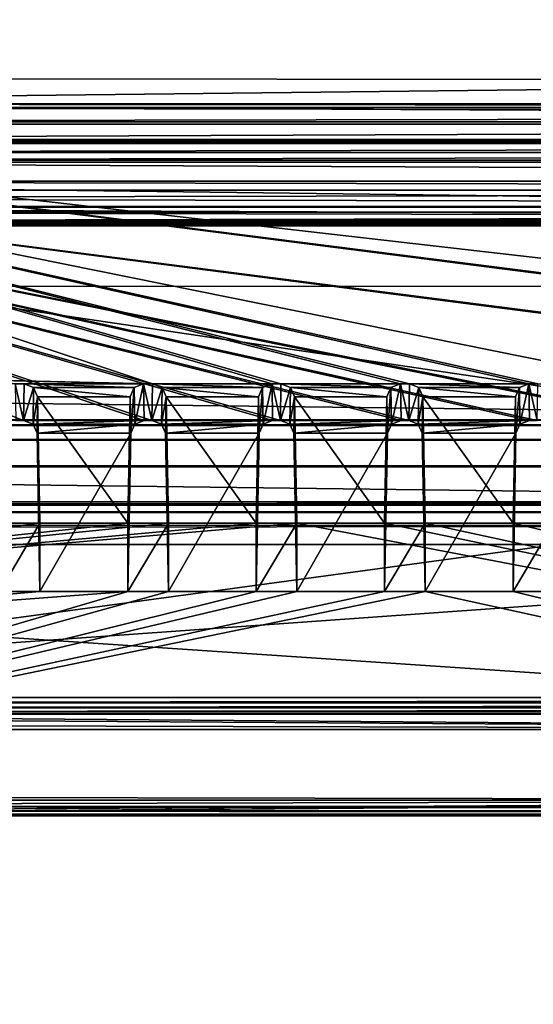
# Model space of a CAD drawing. Header units: metres. Extents: x -900 to 900, y -400 to 400.
# Tile 96 of 241: x -52 to -33, y -358 to -322. Entities that reach past the tile are written whole.
import ezdxf

# ---------------------------------------------------------------- set-up
doc = ezdxf.new("R2010")
doc.units = ezdxf.units.M

msp = doc.modelspace()

# ---------------------------------------------------------------- linework, layer by layer
at = {"layer": 'top'}
for points in [[(-630.656067, -323.599487, -140.312469), (-595.625977, -316.082489, -194.157333), (-0.734328, -316.937622, -187.84668)], [(-0.734328, -324.139069, -136.580261), (-630.656067, -323.599487, -140.312469), (-0.734328, -316.937622, -187.84668)], [(-666.448608, -328.819489, -84.923065), (-0.734328, -328.819641, -84.922089), (-633.086914, -321.169952, -136.150986)], [(-0.734328, -328.819641, -84.922089), (-0.734328, -321.170319, -136.148376), (-633.086914, -321.169952, -136.150986)], [(-665.690369, -331.60611, -86.540955), (-630.656067, -323.599487, -140.312469), (-0.734328, -324.139069, -136.580261)], [(-0.734328, -331.784698, -85.378685), (-665.690369, -331.60611, -86.540955), (-0.734328, -324.139069, -136.580261)], [(-699.015991, -336.711975, -35), (-0.734328, -336.711975, -35), (-666.448608, -328.819489, -84.923065)], [(-0.734328, -336.711975, -35), (-0.734328, -328.819641, -84.922089), (-666.448608, -328.819489, -84.923065)], [(-0.734328, -339.751312, -35), (-699.3302, -339.751312, -35), (-665.690369, -331.60611, -86.540955)], [(-0.734328, -331.784698, -85.378685), (-0.734328, -339.751312, -35), (-665.690369, -331.60611, -86.540955)], [(-699.821045, -336.912384, -33.767075), (-0.734328, -336.912384, -33.767075), (-699.015991, -336.711975, -35)], [(-0.734328, -336.912384, -33.767075), (-0.734328, -336.711975, -35), (-699.015991, -336.711975, -35)], [(-699.821045, -336.912384, -33.767075), (-699.821045, -337.267792, -32.492775), (-0.734328, -336.912384, -33.767075)], [(-699.821045, -337.267792, -32.492775), (-0.734328, -337.447784, -32.089329), (-0.734328, -336.912384, -33.767075)], [(-699.821045, -337.267792, -32.492775), (-699.821045, -337.89444, -31.327679), (-0.734328, -337.447784, -32.089329)], [(-699.821045, -337.89444, -31.327679), (-0.734328, -338.448273, -30.640034), (-0.734328, -337.447784, -32.089329)], [(-699.821045, -337.89444, -31.327679), (-699.821045, -338.761719, -30.328711), (-0.734328, -338.448273, -30.640034)], [(-699.821045, -338.761719, -30.328711), (-0.734328, -339.827301, -29.544678), (-0.734328, -338.448273, -30.640034)], [(-699.821045, -338.761719, -30.328711), (-699.821045, -339.827301, -29.544678), (-0.734328, -339.827301, -29.544678)], [(-0.734328, -339.873474, -34.248688), (-699.821045, -339.873474, -34.248688), (-699.3302, -339.751312, -35)], [(-0.734328, -339.751312, -35), (-0.734328, -339.873474, -34.248688), (-699.3302, -339.751312, -35)], [(-699.821045, -339.827301, -29.544678), (-700.734314, -389.60788, -0.803848), (-0.734328, -389.60788, -0.803848)], [(-0.734328, -339.827301, -29.544678), (-699.821045, -339.827301, -29.544678), (-0.734328, -389.60788, -0.803848)], [(-699.821045, -340.363281, -33.032032), (-699.821045, -339.873474, -34.248688), (-0.734328, -340.140503, -33.411907)], [(-0.734328, -340.140503, -33.411907), (-699.821045, -339.873474, -34.248688), (-0.734328, -339.873474, -34.248688)], [(-0.734328, -340.639496, -32.689068), (-699.821045, -340.363281, -33.032032), (-0.734328, -340.140503, -33.411907)], [(-699.821045, -341.327301, -32.142754), (-699.821045, -340.363281, -33.032032), (-0.734328, -340.639496, -32.689068)], [(-0.734328, -341.327301, -32.142754), (-699.821045, -341.327301, -32.142754), (-0.734328, -340.639496, -32.689068)], [(-699.821045, -341.327301, -32.142754), (-0.734328, -341.327301, -32.142754), (-700.734314, -391.111328, -3.399924)], [(-700.734314, -391.111328, -3.399924), (-0.734328, -341.327301, -32.142754), (-0.734328, -391.111328, -3.399924)]]:
    msp.add_3dface(points, dxfattribs=at)
at = {"layer": 'top01'}
for points in [[(-75.652283, -325.767609, -94.271553), (74.882805, -325.767609, -94.271553), (-80.981148, -325.012878, -99.389832)], [(-80.981148, -325.012878, -99.389832), (74.882805, -325.767609, -94.271553), (80.21167, -325.012878, -99.389832)], [(-80.981148, -325.150574, -100.059868), (-80.981148, -325.012878, -99.389832), (80.21167, -325.150574, -100.059868)], [(80.21167, -325.150574, -100.059868), (-80.981148, -325.012878, -99.389832), (80.21167, -325.012878, -99.389832)], [(-80.981148, -325.686737, -100.48465), (-80.981148, -325.150574, -100.059868), (80.21167, -325.381195, -100.319534)], [(80.21167, -325.381195, -100.319534), (-80.981148, -325.150574, -100.059868), (80.21167, -325.150574, -100.059868)], [(80.21167, -325.686737, -100.48465), (-80.981148, -325.686737, -100.48465), (80.21167, -325.381195, -100.319534)], [(-80.981148, -325.686737, -100.48465), (80.21167, -325.686737, -100.48465), (-81.09993, -326.335846, -100.700432)], [(80.21167, -325.686737, -100.48465), (80.330452, -326.335846, -100.700432), (-81.09993, -326.335846, -100.700432)], [(-4.511227, -334.839722, -96.768417), (-4.269755, -334.839722, -96.768417), (-75.652283, -325.767609, -94.271553)], [(-4.269755, -334.839722, -96.768417), (3.500281, -334.839722, -96.768417), (-75.652283, -325.767609, -94.271553)], [(-75.652283, -325.767609, -94.271553), (3.500281, -334.839722, -96.768417), (74.882805, -325.767609, -94.271553)], [(-70.516701, -334.839722, -96.768417), (-46.727859, -335.384583, -96.918381), (-75.652283, -325.767609, -94.271553)], [(-75.652283, -325.767609, -94.271553), (-46.727859, -335.384583, -96.918381), (-42.303967, -335.384583, -96.918381)], [(-42.303967, -335.384583, -96.918381), (-41.973759, -335.384583, -96.918381), (-75.652283, -325.767609, -94.271553)], [(-41.973759, -335.384583, -96.918381), (-37.549866, -335.384583, -96.918381), (-75.652283, -325.767609, -94.271553)], [(-75.652283, -325.767609, -94.271553), (-37.549866, -335.384583, -96.918381), (-37.219658, -335.384583, -96.918381)], [(-37.219658, -335.384583, -96.918381), (-32.795769, -335.384583, -96.918381), (-75.652283, -325.767609, -94.271553)], [(-32.795769, -335.384583, -96.918381), (-32.465557, -335.384583, -96.918381), (-75.652283, -325.767609, -94.271553)], [(-75.652283, -325.767609, -94.271553), (-32.465557, -335.384583, -96.918381), (-28.041668, -335.384583, -96.918381)], [(-75.652283, -325.767609, -94.271553), (-28.041668, -335.384583, -96.918381), (-4.752698, -334.839722, -96.768417)], [(-4.752698, -334.839722, -96.768417), (-4.511227, -334.839722, -96.768417), (-75.652283, -325.767609, -94.271553)], [(-81.953758, -326.407349, -100.215538), (81.18428, -326.407349, -100.215538), (-82.08474, -326.479523, -99.726166)], [(81.18428, -326.407349, -100.215538), (81.315262, -326.479523, -99.726166), (-82.08474, -326.479523, -99.726166)], [(-82.08474, -326.479523, -99.726166), (81.315262, -326.479523, -99.726166), (-73.882248, -326.814911, -97.45163)], [(-81.594597, -326.35495, -100.570854), (80.825127, -326.35495, -100.570854), (-81.953758, -326.407349, -100.215538)], [(80.825127, -326.35495, -100.570854), (81.18428, -326.407349, -100.215538), (-81.953758, -326.407349, -100.215538)], [(-81.09993, -326.335846, -100.700432), (80.330452, -326.335846, -100.700432), (-81.594597, -326.35495, -100.570854)], [(80.330452, -326.335846, -100.700432), (80.825127, -326.35495, -100.570854), (-81.594597, -326.35495, -100.570854)], [(81.315262, -326.479523, -99.726166), (73.11277, -326.814911, -97.45163), (-73.882248, -326.814911, -97.45163)], [(73.11277, -327.106323, -97.531837), (-73.882248, -327.106323, -97.531837), (73.11277, -326.814911, -97.45163)], [(-73.882248, -327.106323, -97.531837), (-73.882248, -326.814911, -97.45163), (73.11277, -326.814911, -97.45163)], [(-80.981148, -327.883911, -79.919632), (80.21167, -327.883911, -79.919632), (-75.675728, -327.17569, -84.722496)], [(74.90625, -327.17569, -84.722496), (-4.249574, -336.33374, -87.590385), (-75.675728, -327.17569, -84.722496)], [(-4.249574, -336.33374, -87.590385), (-4.491045, -336.33374, -87.590385), (-75.675728, -327.17569, -84.722496)], [(-75.675728, -327.17569, -84.722496), (-4.491045, -336.33374, -87.590385), (-4.732517, -336.33374, -87.590385)], [(-4.732517, -336.33374, -87.590385), (-27.734051, -336.741272, -87.718002), (-75.675728, -327.17569, -84.722496)], [(-27.734051, -336.741272, -87.718002), (-28.019075, -336.741272, -87.718002), (-75.675728, -327.17569, -84.722496)], [(-75.675728, -327.17569, -84.722496), (-28.019075, -336.741272, -87.718002), (-32.488152, -336.741272, -87.718002)], [(-32.488152, -336.741272, -87.718002), (-32.773174, -336.741272, -87.718002), (-75.675728, -327.17569, -84.722496)], [(-32.773174, -336.741272, -87.718002), (-37.242252, -336.741272, -87.718002), (-75.675728, -327.17569, -84.722496)], [(-75.675728, -327.17569, -84.722496), (-37.242252, -336.741272, -87.718002), (-37.527275, -336.741272, -87.718002)], [(-37.527275, -336.741272, -87.718002), (-41.996349, -336.741272, -87.718002), (-75.675728, -327.17569, -84.722496)], [(-41.996349, -336.741272, -87.718002), (-42.281376, -336.741272, -87.718002), (-75.675728, -327.17569, -84.722496)], [(-75.675728, -327.17569, -84.722496), (-42.281376, -336.741272, -87.718002), (-46.75045, -336.741272, -87.718002)], [(-46.75045, -336.741272, -87.718002), (-47.035477, -336.741272, -87.718002), (-75.675728, -327.17569, -84.722496)], [(-47.035477, -336.741272, -87.718002), (-51.504551, -336.741272, -87.718002), (-75.675728, -327.17569, -84.722496)], [(-75.675728, -327.17569, -84.722496), (-51.504551, -336.741272, -87.718002), (-70.53688, -336.33374, -87.590385)], [(-75.675728, -327.17569, -84.722496), (80.21167, -327.883911, -79.919632), (74.90625, -327.17569, -84.722496)], [(-73.521225, -347.001709, -103.007545), (-73.882248, -327.106323, -97.531837), (73.11277, -327.106323, -97.531837)], [(72.751755, -347.001709, -103.007545), (-73.521225, -347.001709, -103.007545), (73.11277, -327.106323, -97.531837)], [(80.21167, -327.883911, -79.919632), (-80.981148, -327.883911, -79.919632), (80.21167, -328.209137, -79.317848)], [(-80.981148, -327.883911, -79.919632), (-80.981148, -328.209137, -79.317848), (80.21167, -328.209137, -79.317848)], [(80.21167, -328.209137, -79.317848), (-80.981148, -328.209137, -79.317848), (-80.981148, -328.504883, -79.135811)], [(80.21167, -328.845093, -79.06591), (80.21167, -328.209137, -79.317848), (-80.981148, -328.504883, -79.135811)], [(-81.09993, -329.52887, -79.046669), (80.330452, -329.52887, -79.046669), (-80.981148, -328.845093, -79.06591)], [(-80.981148, -328.845093, -79.06591), (80.21167, -328.845093, -79.06591), (-80.981148, -328.504883, -79.135811)], [(80.330452, -329.52887, -79.046669), (80.21167, -328.845093, -79.06591), (-80.981148, -328.845093, -79.06591)], [(81.315262, -329.385193, -80.020943), (-82.08474, -329.385193, -80.020943), (73.137299, -329.031372, -82.420479)], [(-82.08474, -329.385193, -80.020943), (-73.906776, -329.031372, -82.420479), (73.137299, -329.031372, -82.420479)], [(73.137299, -329.031372, -82.420479), (-73.906776, -329.031372, -82.420479), (73.137299, -329.321228, -82.511246)], [(-73.906776, -329.031372, -82.420479), (-73.906776, -329.321228, -82.511246), (73.137299, -329.321228, -82.511246)], [(-81.953758, -329.457367, -79.531563), (-82.08474, -329.385193, -80.020943), (81.315262, -329.385193, -80.020943)], [(81.18428, -329.457367, -79.531563), (-81.953758, -329.457367, -79.531563), (81.315262, -329.385193, -80.020943)], [(-81.594597, -329.509735, -79.176247), (-81.953758, -329.457367, -79.531563), (81.18428, -329.457367, -79.531563)], [(80.825127, -329.509735, -79.176247), (-81.594597, -329.509735, -79.176247), (81.18428, -329.457367, -79.531563)], [(-81.09993, -329.52887, -79.046669), (-81.594597, -329.509735, -79.176247), (80.825127, -329.509735, -79.176247)], [(80.330452, -329.52887, -79.046669), (-81.09993, -329.52887, -79.046669), (80.825127, -329.509735, -79.176247)], [(73.137299, -329.321228, -82.511246), (-73.906776, -329.321228, -82.511246), (72.741257, -351.030212, -89.309532)], [(-73.906776, -329.321228, -82.511246), (-73.510727, -351.030212, -89.309532), (72.741257, -351.030212, -89.309532)], [(-51.812168, -335.384583, -96.918381), (-51.48196, -335.384583, -96.918381), (-70.516701, -334.839722, -96.768417)], [(-70.516701, -334.839722, -96.768417), (-51.48196, -335.384583, -96.918381), (-47.058067, -335.384583, -96.918381)], [(-47.058067, -335.384583, -96.918381), (-46.727859, -335.384583, -96.918381), (-70.516701, -334.839722, -96.768417)], [(-51.789574, -336.741272, -87.718002), (-51.504551, -336.741272, -87.718002), (-51.812168, -335.384583, -96.918381)], [(-51.504551, -336.741272, -87.718002), (-51.48196, -335.384583, -96.918381), (-51.812168, -335.384583, -96.918381)], [(-51.131432, -335.523895, -96.956726), (-51.48196, -335.384583, -96.918381), (-51.504551, -336.741272, -87.718002)], [(-51.48196, -335.384583, -96.918381), (-47.408596, -335.523895, -96.956726), (-47.058067, -335.384583, -96.918381)], [(-51.48196, -335.384583, -96.918381), (-51.131432, -335.523895, -96.956726), (-47.408596, -335.523895, -96.956726)], [(-47.408596, -335.523895, -96.956726), (-47.386017, -336.879822, -87.761391), (-47.058067, -335.384583, -96.918381)], [(-47.386017, -336.879822, -87.761391), (-47.035477, -336.741272, -87.718002), (-47.058067, -335.384583, -96.918381)], [(-47.035477, -336.741272, -87.718002), (-46.75045, -336.741272, -87.718002), (-47.058067, -335.384583, -96.918381)], [(-46.75045, -336.741272, -87.718002), (-46.727859, -335.384583, -96.918381), (-47.058067, -335.384583, -96.918381)], [(-46.377331, -335.523895, -96.956726), (-46.727859, -335.384583, -96.918381), (-46.75045, -336.741272, -87.718002)], [(-46.727859, -335.384583, -96.918381), (-42.654495, -335.523895, -96.956726), (-42.303967, -335.384583, -96.918381)], [(-46.727859, -335.384583, -96.918381), (-46.377331, -335.523895, -96.956726), (-42.654495, -335.523895, -96.956726)], [(-42.654495, -335.523895, -96.956726), (-42.631916, -336.879822, -87.761391), (-42.303967, -335.384583, -96.918381)], [(-42.631916, -336.879822, -87.761391), (-42.281376, -336.741272, -87.718002), (-42.303967, -335.384583, -96.918381)], [(-42.281376, -336.741272, -87.718002), (-41.996349, -336.741272, -87.718002), (-42.303967, -335.384583, -96.918381)], [(-41.996349, -336.741272, -87.718002), (-41.973759, -335.384583, -96.918381), (-42.303967, -335.384583, -96.918381)], [(-41.62323, -335.523895, -96.956726), (-41.973759, -335.384583, -96.918381), (-41.996349, -336.741272, -87.718002)], [(-37.549866, -335.384583, -96.918381), (-41.973759, -335.384583, -96.918381), (-37.900394, -335.523895, -96.956726)], [(-41.973759, -335.384583, -96.918381), (-41.62323, -335.523895, -96.956726), (-37.900394, -335.523895, -96.956726)], [(-37.900394, -335.523895, -96.956726), (-37.877815, -336.879822, -87.761391), (-37.549866, -335.384583, -96.918381)], [(-37.877815, -336.879822, -87.761391), (-37.527275, -336.741272, -87.718002), (-37.549866, -335.384583, -96.918381)], [(-37.527275, -336.741272, -87.718002), (-37.242252, -336.741272, -87.718002), (-37.549866, -335.384583, -96.918381)], [(-37.242252, -336.741272, -87.718002), (-37.219658, -335.384583, -96.918381), (-37.549866, -335.384583, -96.918381)], [(-36.869129, -335.523895, -96.956726), (-37.219658, -335.384583, -96.918381), (-37.242252, -336.741272, -87.718002)], [(-36.869129, -335.523895, -96.956726), (-33.146297, -335.523895, -96.956726), (-37.219658, -335.384583, -96.918381)], [(-33.146297, -335.523895, -96.956726), (-32.795769, -335.384583, -96.918381), (-37.219658, -335.384583, -96.918381)], [(-33.146297, -335.523895, -96.956726), (-33.123718, -336.879822, -87.761391), (-32.795769, -335.384583, -96.918381)], [(-33.123718, -336.879822, -87.761391), (-32.773174, -336.741272, -87.718002), (-32.795769, -335.384583, -96.918381)], [(-32.773174, -336.741272, -87.718002), (-32.488152, -336.741272, -87.718002), (-32.795769, -335.384583, -96.918381)], [(-32.488152, -336.741272, -87.718002), (-32.465557, -335.384583, -96.918381), (-32.795769, -335.384583, -96.918381)], [(-51.154011, -336.879822, -87.761391), (-51.131432, -335.523895, -96.956726), (-51.504551, -336.741272, -87.718002)], [(-50.981884, -335.861908, -97.049751), (-51.131432, -335.523895, -96.956726), (-51.154011, -336.879822, -87.761391)], [(-51.131432, -335.523895, -96.956726), (-47.55814, -335.861908, -97.049751), (-47.408596, -335.523895, -96.956726)], [(-51.131432, -335.523895, -96.956726), (-50.981884, -335.861908, -97.049751), (-47.55814, -335.861908, -97.049751)], [(-47.55814, -335.861908, -97.049751), (-47.535591, -337.216003, -87.866669), (-47.408596, -335.523895, -96.956726)], [(-47.535591, -337.216003, -87.866669), (-47.386017, -336.879822, -87.761391), (-47.408596, -335.523895, -96.956726)], [(-46.39991, -336.879822, -87.761391), (-46.377331, -335.523895, -96.956726), (-46.75045, -336.741272, -87.718002)], [(-46.227787, -335.861908, -97.049751), (-46.377331, -335.523895, -96.956726), (-46.39991, -336.879822, -87.761391)], [(-46.377331, -335.523895, -96.956726), (-42.804039, -335.861908, -97.049751), (-42.654495, -335.523895, -96.956726)], [(-46.377331, -335.523895, -96.956726), (-46.227787, -335.861908, -97.049751), (-42.804039, -335.861908, -97.049751)], [(-42.804039, -335.861908, -97.049751), (-42.78149, -337.216003, -87.866669), (-42.654495, -335.523895, -96.956726)], [(-42.78149, -337.216003, -87.866669), (-42.631916, -336.879822, -87.761391), (-42.654495, -335.523895, -96.956726)], [(-41.645809, -336.879822, -87.761391), (-41.62323, -335.523895, -96.956726), (-41.996349, -336.741272, -87.718002)], [(-41.473686, -335.861908, -97.049751), (-41.62323, -335.523895, -96.956726), (-41.645809, -336.879822, -87.761391)], [(-37.900394, -335.523895, -96.956726), (-41.62323, -335.523895, -96.956726), (-38.049942, -335.861908, -97.049751)], [(-41.62323, -335.523895, -96.956726), (-41.473686, -335.861908, -97.049751), (-38.049942, -335.861908, -97.049751)], [(-38.049942, -335.861908, -97.049751), (-38.02739, -337.216003, -87.866669), (-37.900394, -335.523895, -96.956726)], [(-38.02739, -337.216003, -87.866669), (-37.877815, -336.879822, -87.761391), (-37.900394, -335.523895, -96.956726)], [(-36.891708, -336.879822, -87.761391), (-36.869129, -335.523895, -96.956726), (-37.242252, -336.741272, -87.718002)], [(-36.719585, -335.861908, -97.049751), (-36.869129, -335.523895, -96.956726), (-36.891708, -336.879822, -87.761391)], [(-36.719585, -335.861908, -97.049751), (-33.295841, -335.861908, -97.049751), (-36.869129, -335.523895, -96.956726)], [(-33.295841, -335.861908, -97.049751), (-33.146297, -335.523895, -96.956726), (-36.869129, -335.523895, -96.956726)], [(-33.295841, -335.861908, -97.049751), (-33.273293, -337.216003, -87.866669), (-33.146297, -335.523895, -96.956726)], [(-33.273293, -337.216003, -87.866669), (-33.123718, -336.879822, -87.761391), (-33.146297, -335.523895, -96.956726)], [(-51.004436, -337.216003, -87.866669), (-50.981884, -335.861908, -97.049751), (-51.154011, -336.879822, -87.761391)], [(-50.981884, -335.861908, -97.049751), (-51.004436, -337.216003, -87.866669), (-50.897217, -343.078796, -89.702637)], [(-50.981884, -335.861908, -97.049751), (-47.642811, -340.539459, -98.337128), (-47.55814, -335.861908, -97.049751)], [(-50.981884, -335.861908, -97.049751), (-50.897217, -340.539459, -98.337128), (-47.642811, -340.539459, -98.337128)], [(-50.897217, -340.539459, -98.337128), (-50.981884, -335.861908, -97.049751), (-50.897217, -343.078796, -89.702637)], [(-47.535591, -337.216003, -87.866669), (-47.55814, -335.861908, -97.049751), (-47.642811, -340.539459, -98.337128)], [(-46.250336, -337.216003, -87.866669), (-46.227787, -335.861908, -97.049751), (-46.39991, -336.879822, -87.761391)], [(-46.227787, -335.861908, -97.049751), (-46.250336, -337.216003, -87.866669), (-46.143116, -343.078796, -89.702637)], [(-46.227787, -335.861908, -97.049751), (-42.88871, -340.539459, -98.337128), (-42.804039, -335.861908, -97.049751)], [(-46.227787, -335.861908, -97.049751), (-46.143116, -340.539459, -98.337128), (-42.88871, -340.539459, -98.337128)], [(-46.143116, -340.539459, -98.337128), (-46.227787, -335.861908, -97.049751), (-46.143116, -343.078796, -89.702637)], [(-42.78149, -337.216003, -87.866669), (-42.804039, -335.861908, -97.049751), (-42.88871, -340.539459, -98.337128)], [(-41.496235, -337.216003, -87.866669), (-41.473686, -335.861908, -97.049751), (-41.645809, -336.879822, -87.761391)], [(-41.473686, -335.861908, -97.049751), (-41.496235, -337.216003, -87.866669), (-41.389015, -343.078796, -89.702637)], [(-38.049942, -335.861908, -97.049751), (-41.473686, -335.861908, -97.049751), (-38.134609, -340.539459, -98.337128)], [(-41.473686, -335.861908, -97.049751), (-41.389015, -340.539459, -98.337128), (-38.134609, -340.539459, -98.337128)], [(-41.389015, -340.539459, -98.337128), (-41.473686, -335.861908, -97.049751), (-41.389015, -343.078796, -89.702637)], [(-38.02739, -337.216003, -87.866669), (-38.049942, -335.861908, -97.049751), (-38.134609, -340.539459, -98.337128)], [(-36.742134, -337.216003, -87.866669), (-36.719585, -335.861908, -97.049751), (-36.891708, -336.879822, -87.761391)], [(-36.719585, -335.861908, -97.049751), (-36.742134, -337.216003, -87.866669), (-36.634914, -343.078796, -89.702637)], [(-36.634914, -340.539459, -98.337128), (-33.380512, -340.539459, -98.337128), (-36.719585, -335.861908, -97.049751)], [(-33.380512, -340.539459, -98.337128), (-33.295841, -335.861908, -97.049751), (-36.719585, -335.861908, -97.049751)], [(-36.634914, -340.539459, -98.337128), (-36.719585, -335.861908, -97.049751), (-36.634914, -343.078796, -89.702637)], [(-33.273293, -337.216003, -87.866669), (-33.295841, -335.861908, -97.049751), (-33.380512, -340.539459, -98.337128)], [(-51.504551, -336.741272, -87.718002), (-51.789574, -336.741272, -87.718002), (-70.53688, -336.33374, -87.590385)], [(-51.504551, -336.741272, -87.718002), (-47.035477, -336.741272, -87.718002), (-51.154011, -336.879822, -87.761391)], [(-47.035477, -336.741272, -87.718002), (-47.386017, -336.879822, -87.761391), (-51.154011, -336.879822, -87.761391)], [(-42.281376, -336.741272, -87.718002), (-46.39991, -336.879822, -87.761391), (-46.75045, -336.741272, -87.718002)], [(-42.281376, -336.741272, -87.718002), (-42.631916, -336.879822, -87.761391), (-46.39991, -336.879822, -87.761391)], [(-41.645809, -336.879822, -87.761391), (-41.996349, -336.741272, -87.718002), (-37.527275, -336.741272, -87.718002)], [(-37.877815, -336.879822, -87.761391), (-41.645809, -336.879822, -87.761391), (-37.527275, -336.741272, -87.718002)], [(-37.242252, -336.741272, -87.718002), (-32.773174, -336.741272, -87.718002), (-36.891708, -336.879822, -87.761391)], [(-32.773174, -336.741272, -87.718002), (-33.123718, -336.879822, -87.761391), (-36.891708, -336.879822, -87.761391)], [(-51.154011, -336.879822, -87.761391), (-47.386017, -336.879822, -87.761391), (-51.004436, -337.216003, -87.866669)], [(-47.386017, -336.879822, -87.761391), (-47.535591, -337.216003, -87.866669), (-51.004436, -337.216003, -87.866669)], [(-51.004436, -337.216003, -87.866669), (-47.535591, -337.216003, -87.866669), (-50.897217, -343.078796, -89.702637)], [(-47.535591, -337.216003, -87.866669), (-47.642811, -343.078796, -89.702637), (-50.897217, -343.078796, -89.702637)], [(-47.642811, -343.078796, -89.702637), (-47.535591, -337.216003, -87.866669), (-47.642811, -340.539459, -98.337128)], [(-42.631916, -336.879822, -87.761391), (-46.250336, -337.216003, -87.866669), (-46.39991, -336.879822, -87.761391)], [(-42.631916, -336.879822, -87.761391), (-42.78149, -337.216003, -87.866669), (-46.250336, -337.216003, -87.866669)], [(-42.78149, -337.216003, -87.866669), (-46.143116, -343.078796, -89.702637), (-46.250336, -337.216003, -87.866669)], [(-42.78149, -337.216003, -87.866669), (-42.88871, -343.078796, -89.702637), (-46.143116, -343.078796, -89.702637)], [(-42.88871, -343.078796, -89.702637), (-42.78149, -337.216003, -87.866669), (-42.88871, -340.539459, -98.337128)], [(-41.496235, -337.216003, -87.866669), (-41.645809, -336.879822, -87.761391), (-37.877815, -336.879822, -87.761391)], [(-38.02739, -337.216003, -87.866669), (-41.496235, -337.216003, -87.866669), (-37.877815, -336.879822, -87.761391)], [(-41.389015, -343.078796, -89.702637), (-41.496235, -337.216003, -87.866669), (-38.02739, -337.216003, -87.866669)], [(-38.134609, -343.078796, -89.702637), (-41.389015, -343.078796, -89.702637), (-38.02739, -337.216003, -87.866669)], [(-38.134609, -343.078796, -89.702637), (-38.02739, -337.216003, -87.866669), (-38.134609, -340.539459, -98.337128)], [(-36.891708, -336.879822, -87.761391), (-33.123718, -336.879822, -87.761391), (-36.742134, -337.216003, -87.866669)], [(-33.123718, -336.879822, -87.761391), (-33.273293, -337.216003, -87.866669), (-36.742134, -337.216003, -87.866669)], [(-36.742134, -337.216003, -87.866669), (-33.273293, -337.216003, -87.866669), (-36.634914, -343.078796, -89.702637)], [(-33.273293, -337.216003, -87.866669), (-33.380512, -343.078796, -89.702637), (-36.634914, -343.078796, -89.702637)], [(-33.380512, -343.078796, -89.702637), (-33.273293, -337.216003, -87.866669), (-33.380512, -340.539459, -98.337128)], [(-1.375246, -348.18335, -100.730858), (-41.389015, -340.539459, -98.337128), (-73.72081, -343.319763, -99.207802)], [(-41.389015, -340.539459, -98.337128), (-42.88871, -340.539459, -98.337128), (-73.72081, -343.319763, -99.207802)], [(-73.72081, -343.319763, -99.207802), (-42.88871, -340.539459, -98.337128), (-46.143116, -340.539459, -98.337128)], [(-46.143116, -340.539459, -98.337128), (-47.642811, -340.539459, -98.337128), (-73.72081, -343.319763, -99.207802)], [(-47.642811, -340.539459, -98.337128), (-50.897217, -340.539459, -98.337128), (-73.72081, -343.319763, -99.207802)], [(-73.72081, -343.319763, -99.207802), (-50.897217, -340.539459, -98.337128), (-52.396912, -340.539459, -98.337128)], [(-52.396912, -340.539459, -98.337128), (-50.897217, -340.539459, -98.337128), (-52.396912, -343.078796, -89.702637)], [(-50.897217, -340.539459, -98.337128), (-50.897217, -343.078796, -89.702637), (-52.396912, -343.078796, -89.702637)], [(-47.642811, -340.539459, -98.337128), (-46.143116, -340.539459, -98.337128), (-47.642811, -343.078796, -89.702637)], [(-46.143116, -340.539459, -98.337128), (-46.143116, -343.078796, -89.702637), (-47.642811, -343.078796, -89.702637)], [(-42.88871, -340.539459, -98.337128), (-41.389015, -340.539459, -98.337128), (-42.88871, -343.078796, -89.702637)], [(-41.389015, -340.539459, -98.337128), (-41.389015, -343.078796, -89.702637), (-42.88871, -343.078796, -89.702637)], [(-1.375246, -348.18335, -100.730858), (-38.134609, -340.539459, -98.337128), (-41.389015, -340.539459, -98.337128)], [(-38.134609, -340.539459, -98.337128), (-36.634914, -340.539459, -98.337128), (-38.134609, -343.078796, -89.702637)], [(-36.634914, -340.539459, -98.337128), (-36.634914, -343.078796, -89.702637), (-38.134609, -343.078796, -89.702637)], [(-36.634914, -340.539459, -98.337128), (-38.134609, -340.539459, -98.337128), (-1.375246, -348.18335, -100.730858)], [(-33.380512, -340.539459, -98.337128), (-36.634914, -340.539459, -98.337128), (-1.375246, -348.18335, -100.730858)], [(-33.380512, -340.539459, -98.337128), (-31.880816, -340.539459, -98.337128), (-33.380512, -343.078796, -89.702637)], [(-31.880816, -340.539459, -98.337128), (-31.880816, -343.078796, -89.702637), (-33.380512, -343.078796, -89.702637)], [(-1.375246, -348.18335, -100.730858), (-31.880816, -340.539459, -98.337128), (-33.380512, -340.539459, -98.337128)], [(-73.72081, -343.319763, -99.207802), (-73.72467, -348.18335, -100.730858), (-1.375246, -348.18335, -100.730858)], [(-73.511017, -350.661682, -91.789635), (-36.634914, -343.078796, -89.702637), (-1.375246, -350.801575, -91.82814)], [(-72.780144, -344.958374, -90.21994), (-47.642811, -343.078796, -89.702637), (-73.511017, -350.661682, -91.789635)], [(-47.642811, -343.078796, -89.702637), (-46.143116, -343.078796, -89.702637), (-73.511017, -350.661682, -91.789635)], [(-73.511017, -350.661682, -91.789635), (-46.143116, -343.078796, -89.702637), (-42.88871, -343.078796, -89.702637)], [(-42.88871, -343.078796, -89.702637), (-41.389015, -343.078796, -89.702637), (-73.511017, -350.661682, -91.789635)], [(-41.389015, -343.078796, -89.702637), (-38.134609, -343.078796, -89.702637), (-73.511017, -350.661682, -91.789635)], [(-73.511017, -350.661682, -91.789635), (-38.134609, -343.078796, -89.702637), (-36.634914, -343.078796, -89.702637)], [(-52.396912, -343.078796, -89.702637), (-50.897217, -343.078796, -89.702637), (-72.780144, -344.958374, -90.21994)], [(-50.897217, -343.078796, -89.702637), (-47.642811, -343.078796, -89.702637), (-72.780144, -344.958374, -90.21994)], [(-1.375246, -350.801575, -91.82814), (-36.634914, -343.078796, -89.702637), (-33.380512, -343.078796, -89.702637)], [(-33.380512, -343.078796, -89.702637), (-31.880816, -343.078796, -89.702637), (-1.375246, -350.801575, -91.82814)], [(72.751755, -347.194153, -103.021889), (-73.521225, -347.194153, -103.021889), (72.751755, -347.001709, -103.007545)], [(-73.521225, -347.194153, -103.021889), (-73.521225, -347.001709, -103.007545), (72.751755, -347.001709, -103.007545)], [(72.751755, -347.377655, -102.962303), (-73.521225, -347.377655, -102.962303), (72.751755, -347.194153, -103.021889)], [(-73.521225, -347.377655, -102.962303), (-73.521225, -347.194153, -103.021889), (72.751755, -347.194153, -103.021889)], [(72.751755, -347.524963, -102.837669), (-73.521225, -347.524963, -102.837669), (72.751755, -347.377655, -102.962303)], [(-73.521225, -347.524963, -102.837669), (-73.521225, -347.377655, -102.962303), (72.751755, -347.377655, -102.962303)], [(-76.706688, -347.987, -101.398575), (-75.245689, -347.711029, -102.336967), (-1.375246, -348.18335, -100.730858)], [(-1.375246, -348.18335, -100.730858), (-75.245689, -347.711029, -102.336967), (-73.521225, -347.614075, -102.666542)], [(72.751755, -347.614075, -102.666542), (-73.521225, -347.614075, -102.666542), (72.751755, -347.524963, -102.837669)], [(-73.521225, -347.614075, -102.666542), (-73.521225, -347.524963, -102.837669), (72.751755, -347.524963, -102.837669)], [(-1.375246, -348.18335, -100.730858), (-73.521225, -347.614075, -102.666542), (72.751755, -347.614075, -102.666542)], [(-73.72467, -348.18335, -100.730858), (-76.706688, -347.987, -101.398575), (-1.375246, -348.18335, -100.730858)], [(-73.511017, -350.801575, -91.82814), (-73.511017, -350.661682, -91.789635), (-1.375246, -350.801575, -91.82814)], [(-1.375246, -350.801575, -91.82814), (-75.141357, -351.27417, -90.221176), (-76.688385, -350.989777, -91.188232)], [(-76.688385, -350.989777, -91.188232), (-73.511017, -350.801575, -91.82814), (-1.375246, -350.801575, -91.82814)], [(-73.510727, -351.360474, -89.927757), (-75.141357, -351.27417, -90.221176), (-1.375246, -350.801575, -91.82814)], [(72.741257, -351.360474, -89.927757), (-73.510727, -351.360474, -89.927757), (0.605772, -350.801575, -91.82814)], [(0.605772, -350.801575, -91.82814), (-73.510727, -351.360474, -89.927757), (-1.375246, -350.801575, -91.82814)], [(-73.510727, -351.199768, -89.401642), (72.741257, -351.199768, -89.401642), (-73.510727, -351.030212, -89.309532)], [(72.741257, -351.199768, -89.401642), (72.741257, -351.030212, -89.309532), (-73.510727, -351.030212, -89.309532)], [(-73.510727, -351.321808, -89.551086), (72.741257, -351.321808, -89.551086), (-73.510727, -351.199768, -89.401642)], [(72.741257, -351.321808, -89.551086), (72.741257, -351.199768, -89.401642), (-73.510727, -351.199768, -89.401642)], [(-73.510727, -351.378174, -89.735619), (72.741257, -351.378174, -89.735619), (-73.510727, -351.321808, -89.551086)], [(72.741257, -351.378174, -89.735619), (72.741257, -351.321808, -89.551086), (-73.510727, -351.321808, -89.551086)], [(-73.510727, -351.360474, -89.927757), (72.741257, -351.360474, -89.927757), (-73.510727, -351.378174, -89.735619)], [(72.741257, -351.360474, -89.927757), (72.741257, -351.378174, -89.735619), (-73.510727, -351.378174, -89.735619)]]:
    msp.add_3dface(points, dxfattribs=at)

doc.saveas('drawing.dxf')
